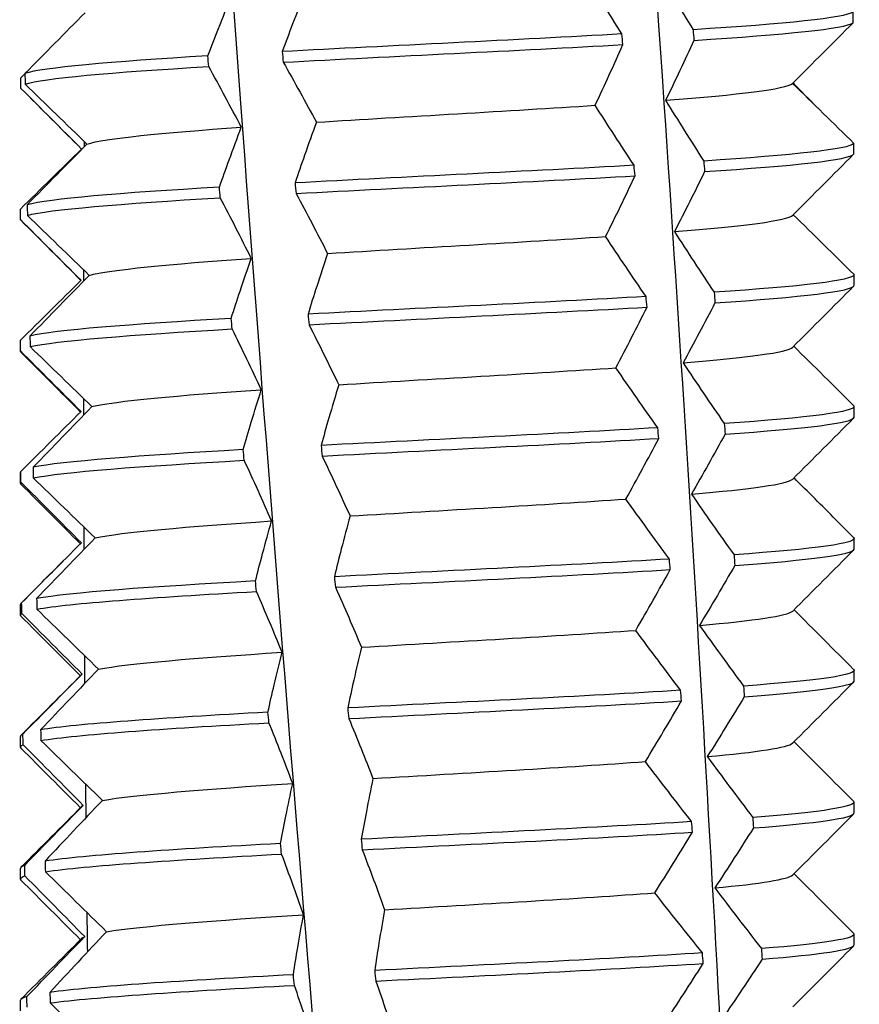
# Model space of a CAD drawing. Header units: inches. Extents: x 23.6 to 54.4, y 15.7 to 27.7.
# Tile 13 of 17: x 50.859 to 51.172, y 26.51 to 26.877. Entities that reach past the tile are written whole.
import ezdxf

# ---------------------------------------------------------------- set-up
doc = ezdxf.new("R2010")
doc.units = ezdxf.units.IN
doc.header["$MEASUREMENT"] = 0
doc.layers.add('Visible Edges(ANSI)', color=7, linetype='Continuous', lineweight=25)

msp = doc.modelspace()

# ---------------------------------------------------------------- linework, layer by layer
at = {"layer": 'Visible Edges(ANSI)'}
for p, q in [((50.85954, 26.75312), (50.85954, 26.7571)), ((51.17056, 26.72851), (51.17056, 26.73249)), ((50.85954, 26.70391), (50.85954, 26.70788)), ((51.16377, 26.69028), (51.17036, 26.68367)), ((51.17056, 26.6793), (51.17056, 26.68328)), ((50.85954, 26.6547), (50.85954, 26.65867)), ((51.17056, 26.63009), (51.17056, 26.63407)), ((50.85954, 26.60548), (50.85954, 26.60946)), ((51.17056, 26.58088), (51.17056, 26.58485)), ((50.85954, 26.55627), (50.85954, 26.56025)), ((51.17056, 26.53166), (51.17056, 26.53564)), ((50.85954, 26.50706), (50.85954, 26.51103))]:
    msp.add_line(p, q, dxfattribs=at)
for points, knots in [([(50.99231, 26.227), (50.97431, 26.43319), (50.93856, 26.85824), (50.91195, 27.2833), (50.90196, 27.50217)], [0.0535829, 0.0535829, 0.0535829, 0.0535829, 0.469536, 0.9110619, 0.9110619, 0.9110619, 0.9110619]), ([(51.12897, 26.33119), (51.1213, 26.50265), (51.0987, 26.89298), (51.06719, 27.2833), (51.04842, 27.50217)], [0.1236475, 0.1236475, 0.1236475, 0.1236475, 0.469536, 0.9110619, 0.9110619, 0.9110619, 0.9110619]), ([(50.96589, 26.88748), (50.96426, 26.88337), (50.96266, 26.87927), (50.95978, 26.87173), (50.95849, 26.86828), (50.95721, 26.86484)], [-0.08835252, -0.08835252, -0.08835252, -0.08835252, -0.04416288, -0.04416288, -0.0070704, -0.0070704, -0.0070704, -0.0070704]), ([(50.92945, 26.86326), (50.93076, 26.86667), (50.93208, 26.87007), (50.93504, 26.87753), (50.93668, 26.88158), (50.93835, 26.88563)], [-0.08165121, -0.08165121, -0.08165121, -0.08165121, -0.04437178, -0.04437178, 0, 0, 0, 0]), ([(50.94196, 26.83667), (50.93998, 26.84045), (50.93798, 26.84422), (50.93392, 26.85177), (50.93187, 26.85554), (50.9298, 26.85931)], [-0.08129106, -0.08129106, -0.08129106, -0.08129106, -0.04063378, -0.04063378, -0.00000902, -0.00000902, -0.00000902, -0.00000902]), ([(50.9576, 26.86089), (50.95971, 26.85716), (50.9618, 26.85343), (50.96592, 26.84597), (50.96796, 26.84225), (50.96998, 26.83852)], [-0.0816517, -0.0816517, -0.0816517, -0.0816517, -0.04082336, -0.04082336, 0, 0, 0, 0]), ([(50.93377, 26.81431), (50.93497, 26.81771), (50.93619, 26.82112), (50.93891, 26.82857), (50.94042, 26.83262), (50.94196, 26.83667)], [-0.08165121, -0.08165121, -0.08165121, -0.08165121, -0.04437178, -0.04437178, 0, 0, 0, 0]), ([(50.96998, 26.83852), (50.96847, 26.83442), (50.967, 26.83032), (50.96435, 26.82277), (50.96316, 26.81933), (50.962, 26.81589)], [-0.08835252, -0.08835252, -0.08835252, -0.08835252, -0.04416288, -0.04416288, -0.0070704, -0.0070704, -0.0070704, -0.0070704]), ([(50.94565, 26.78772), (50.94378, 26.79149), (50.94188, 26.79527), (50.93804, 26.80281), (50.9361, 26.80658), (50.93412, 26.81035)], [-0.08129106, -0.08129106, -0.08129106, -0.08129106, -0.04063378, -0.04063378, -0.00000902, -0.00000902, -0.00000902, -0.00000902]), ([(50.96239, 26.81193), (50.96439, 26.8082), (50.96637, 26.80447), (50.97028, 26.79702), (50.97221, 26.79329), (50.97412, 26.78957)], [-0.0816517, -0.0816517, -0.0816517, -0.0816517, -0.04082336, -0.04082336, 0, 0, 0, 0]), ([(50.97412, 26.78957), (50.97274, 26.78546), (50.97139, 26.78136), (50.96898, 26.77382), (50.9679, 26.77037), (50.96684, 26.76693)], [-0.08835252, -0.08835252, -0.08835252, -0.08835252, -0.04416288, -0.04416288, -0.0070704, -0.0070704, -0.0070704, -0.0070704]), ([(50.93818, 26.76535), (50.93927, 26.76876), (50.94038, 26.77216), (50.94286, 26.77962), (50.94424, 26.78367), (50.94565, 26.78772)], [-0.08165121, -0.08165121, -0.08165121, -0.08165121, -0.04437178, -0.04437178, 0, 0, 0, 0]), ([(50.96723, 26.76298), (50.96913, 26.75925), (50.971, 26.75552), (50.97469, 26.74806), (50.97651, 26.74434), (50.9783, 26.74061)], [-0.0816517, -0.0816517, -0.0816517, -0.0816517, -0.04082336, -0.04082336, 0, 0, 0, 0]), ([(50.94942, 26.73876), (50.94766, 26.74254), (50.94587, 26.74631), (50.94224, 26.75386), (50.9404, 26.75763), (50.93854, 26.7614)], [-0.08129106, -0.08129106, -0.08129106, -0.08129106, -0.04063378, -0.04063378, -0.00000902, -0.00000902, -0.00000902, -0.00000902]), ([(50.9783, 26.74061), (50.97705, 26.73651), (50.97583, 26.73241), (50.97365, 26.72486), (50.97268, 26.72142), (50.97173, 26.71798)], [-0.08835252, -0.08835252, -0.08835252, -0.08835252, -0.04416288, -0.04416288, -0.0070704, -0.0070704, -0.0070704, -0.0070704]), ([(50.94267, 26.7164), (50.94365, 26.7198), (50.94465, 26.72321), (50.94689, 26.73066), (50.94814, 26.73471), (50.94942, 26.73876)], [-0.08165121, -0.08165121, -0.08165121, -0.08165121, -0.04437178, -0.04437178, 0, 0, 0, 0]), ([(50.95326, 26.68981), (50.95161, 26.69358), (50.94993, 26.69736), (50.94652, 26.7049), (50.94479, 26.70867), (50.94304, 26.71244)], [-0.08129106, -0.08129106, -0.08129106, -0.08129106, -0.04063378, -0.04063378, -0.00000902, -0.00000902, -0.00000902, -0.00000902]), ([(50.97213, 26.71402), (50.97391, 26.71029), (50.97567, 26.70656), (50.97913, 26.69911), (50.98084, 26.69538), (50.98252, 26.69166)], [-0.0816517, -0.0816517, -0.0816517, -0.0816517, -0.04082336, -0.04082336, 0, 0, 0, 0]), ([(50.94724, 26.66744), (50.9481, 26.67085), (50.94899, 26.67425), (50.95099, 26.68171), (50.95211, 26.68576), (50.95326, 26.68981)], [-0.08165121, -0.08165121, -0.08165121, -0.08165121, -0.04437178, -0.04437178, 0, 0, 0, 0]), ([(50.98252, 26.69166), (50.9814, 26.68755), (50.98031, 26.68345), (50.97837, 26.67591), (50.97751, 26.67246), (50.97667, 26.66902)], [-0.08835252, -0.08835252, -0.08835252, -0.08835252, -0.04416288, -0.04416288, -0.0070704, -0.0070704, -0.0070704, -0.0070704]), ([(50.95717, 26.64085), (50.95563, 26.64463), (50.95406, 26.6484), (50.95087, 26.65595), (50.94926, 26.65972), (50.94761, 26.66349)], [-0.08129106, -0.08129106, -0.08129106, -0.08129106, -0.04063378, -0.04063378, -0.00000902, -0.00000902, -0.00000902, -0.00000902]), ([(50.97707, 26.66507), (50.97874, 26.66134), (50.98039, 26.65761), (50.98362, 26.65015), (50.98522, 26.64643), (50.98678, 26.6427)], [-0.0816517, -0.0816517, -0.0816517, -0.0816517, -0.04082336, -0.04082336, 0, 0, 0, 0]), ([(50.98678, 26.6427), (50.98579, 26.6386), (50.98483, 26.6345), (50.98313, 26.62695), (50.98238, 26.62351), (50.98165, 26.62007)], [-0.08835252, -0.08835252, -0.08835252, -0.08835252, -0.04416288, -0.04416288, -0.0070704, -0.0070704, -0.0070704, -0.0070704]), ([(50.95188, 26.61849), (50.95263, 26.62189), (50.95341, 26.6253), (50.95516, 26.63275), (50.95615, 26.6368), (50.95717, 26.64085)], [-0.08165121, -0.08165121, -0.08165121, -0.08165121, -0.04437178, -0.04437178, 0, 0, 0, 0]), ([(50.98205, 26.61611), (50.98361, 26.61238), (50.98514, 26.60865), (50.98814, 26.6012), (50.98962, 26.59747), (50.99107, 26.59375)], [-0.0816517, -0.0816517, -0.0816517, -0.0816517, -0.04082336, -0.04082336, 0, 0, 0, 0]), ([(50.96114, 26.5919), (50.95971, 26.59567), (50.95826, 26.59945), (50.9553, 26.60699), (50.95379, 26.61076), (50.95226, 26.61453)], [-0.08129106, -0.08129106, -0.08129106, -0.08129106, -0.04063378, -0.04063378, -0.00000902, -0.00000902, -0.00000902, -0.00000902]), ([(50.99107, 26.59375), (50.99021, 26.58964), (50.98939, 26.58554), (50.98793, 26.578), (50.98729, 26.57455), (50.98667, 26.57111)], [-0.08835252, -0.08835252, -0.08835252, -0.08835252, -0.04416288, -0.04416288, -0.0070704, -0.0070704, -0.0070704, -0.0070704]), ([(50.95659, 26.56953), (50.95723, 26.57294), (50.9579, 26.57634), (50.9594, 26.5838), (50.96025, 26.58785), (50.96114, 26.5919)], [-0.08165121, -0.08165121, -0.08165121, -0.08165121, -0.04437178, -0.04437178, 0, 0, 0, 0]), ([(50.96516, 26.54294), (50.96385, 26.54672), (50.96251, 26.55049), (50.95979, 26.55804), (50.9584, 26.56181), (50.95698, 26.56558)], [-0.08129106, -0.08129106, -0.08129106, -0.08129106, -0.04063378, -0.04063378, -0.00000902, -0.00000902, -0.00000902, -0.00000902]), ([(50.98707, 26.56716), (50.98851, 26.56343), (50.98992, 26.5597), (50.9927, 26.55224), (50.99405, 26.54852), (50.99539, 26.54479)], [-0.0816517, -0.0816517, -0.0816517, -0.0816517, -0.04082336, -0.04082336, 0, 0, 0, 0]), ([(50.96137, 26.52058), (50.96189, 26.52398), (50.96244, 26.52739), (50.9637, 26.53484), (50.96441, 26.53889), (50.96516, 26.54294)], [-0.08165121, -0.08165121, -0.08165121, -0.08165121, -0.04437178, -0.04437178, 0, 0, 0, 0]), ([(50.99539, 26.54479), (50.99466, 26.54069), (50.99397, 26.53659), (50.99275, 26.52904), (50.99222, 26.5256), (50.99171, 26.52216)], [-0.08835252, -0.08835252, -0.08835252, -0.08835252, -0.04416288, -0.04416288, -0.0070704, -0.0070704, -0.0070704, -0.0070704]), ([(50.96924, 26.49399), (50.96805, 26.49776), (50.96683, 26.50154), (50.96433, 26.50908), (50.96306, 26.51285), (50.96176, 26.51662)], [-0.08129106, -0.08129106, -0.08129106, -0.08129106, -0.04063378, -0.04063378, -0.00000902, -0.00000902, -0.00000902, -0.00000902]), ([(50.99212, 26.5182), (50.99344, 26.51447), (50.99474, 26.51074), (50.99727, 26.50329), (50.99851, 26.49956), (50.99972, 26.49584)], [-0.0816517, -0.0816517, -0.0816517, -0.0816517, -0.04082336, -0.04082336, 0, 0, 0, 0])]:
    msp.add_open_spline(points, degree=3, knots=knots, dxfattribs=at)
for points in [[(51.09682, 26.89564), (51.10128, 26.88809), (51.10583, 26.88054), (51.11048, 26.873)], [(51.08393, 26.87142), (51.0792, 26.87888), (51.07457, 26.88634), (51.07002, 26.89378)], [(50.88365, 26.87932), (50.87617, 26.87177), (50.8687, 26.86422), (50.86124, 26.85668)], [(51.17018, 26.87958), (51.16712, 26.87739), (51.14485, 26.87519), (51.11048, 26.873)], [(51.17021, 26.87562), (51.1702, 26.87694), (51.17019, 26.87826), (51.17018, 26.87958)], [(51.11048, 26.873), (51.11059, 26.87168), (51.11069, 26.87036), (51.1108, 26.86904)], [(51.1108, 26.86904), (51.14511, 26.87124), (51.16727, 26.87343), (51.17021, 26.87562)], [(51.14762, 26.85299), (51.15515, 26.86054), (51.16268, 26.86808), (51.17021, 26.87562)], [(51.08393, 26.87142), (51.04489, 26.86923), (50.99763, 26.86703), (50.95721, 26.86484)], [(51.0843, 26.86746), (51.08417, 26.86878), (51.08405, 26.8701), (51.08393, 26.87142)], [(51.1108, 26.86904), (51.10738, 26.86159), (51.10385, 26.85413), (51.10022, 26.84668)], [(50.9576, 26.86089), (50.99806, 26.86308), (51.04531, 26.86527), (51.0843, 26.86746)], [(51.07397, 26.84483), (51.07752, 26.85238), (51.08096, 26.85992), (51.0843, 26.86746)], [(50.92945, 26.86326), (50.8931, 26.86107), (50.86766, 26.85887), (50.86124, 26.85668)], [(50.9298, 26.85931), (50.92968, 26.86062), (50.92957, 26.86194), (50.92945, 26.86326)], [(50.95721, 26.86484), (50.95734, 26.86352), (50.95747, 26.8622), (50.9576, 26.86089)], [(50.8613, 26.85273), (50.86784, 26.85492), (50.89338, 26.85711), (50.9298, 26.85931)], [(50.85974, 26.85115), (50.85975, 26.85246), (50.85976, 26.85378), (50.85976, 26.8551)], [(50.85976, 26.8551), (50.86026, 26.85558), (50.86075, 26.85607), (50.86124, 26.85655)], [(50.86124, 26.85668), (50.86126, 26.85536), (50.86128, 26.85405), (50.8613, 26.85273)], [(50.88234, 26.82851), (50.87481, 26.83606), (50.86727, 26.8436), (50.85974, 26.85115)], [(50.8613, 26.85273), (50.86898, 26.84527), (50.87668, 26.83781), (50.88438, 26.83036)], [(51.10022, 26.84668), (51.12761, 26.84878), (51.14514, 26.85089), (51.14762, 26.85299)], [(51.17045, 26.83062), (51.16286, 26.83808), (51.15525, 26.84554), (51.14762, 26.85299)], [(51.14778, 26.85315), (51.15083, 26.85006), (51.15387, 26.84698), (51.15692, 26.8439)], [(50.88234, 26.82851), (50.87561, 26.83526), (50.86887, 26.842), (50.86214, 26.84875)], [(51.10022, 26.84668), (51.10488, 26.83913), (51.10963, 26.83159), (51.11447, 26.82405)], [(50.96998, 26.83852), (51.00354, 26.84062), (51.04199, 26.84273), (51.07397, 26.84483)], [(51.08848, 26.82246), (51.08356, 26.82992), (51.07872, 26.83738), (51.07397, 26.84483)], [(50.88438, 26.83036), (50.89087, 26.83246), (50.91216, 26.83457), (50.94196, 26.83667)], [(50.85957, 26.80615), (50.86714, 26.81361), (50.87473, 26.82106), (50.88234, 26.82851)], [(50.88438, 26.83036), (50.87693, 26.82281), (50.86949, 26.81527), (50.86208, 26.80773)], [(50.8834, 26.82937), (50.8834, 26.83001), (50.8834, 26.83066), (50.88341, 26.8313)], [(51.17045, 26.83062), (51.16883, 26.82843), (51.14795, 26.82624), (51.11447, 26.82405)], [(51.17047, 26.82667), (51.17046, 26.82799), (51.17046, 26.82931), (51.17045, 26.83062)], [(51.11478, 26.82009), (51.14819, 26.82228), (51.16896, 26.82448), (51.17047, 26.82667)], [(51.17036, 26.82655), (51.16281, 26.81899), (51.15526, 26.81142), (51.14771, 26.80386)], [(51.08848, 26.82246), (51.0501, 26.82027), (51.00292, 26.81808), (50.962, 26.81589)], [(51.08884, 26.81851), (51.08872, 26.81983), (51.0886, 26.82115), (51.08848, 26.82246)], [(51.11447, 26.82405), (51.11457, 26.82273), (51.11468, 26.82141), (51.11478, 26.82009)], [(50.96239, 26.81193), (51.00335, 26.81412), (51.05052, 26.81632), (51.08884, 26.81851)], [(51.07786, 26.79587), (51.08162, 26.80342), (51.08528, 26.81097), (51.08884, 26.81851)], [(51.11478, 26.82009), (51.11114, 26.81263), (51.10739, 26.80517), (51.10353, 26.79773)], [(50.93377, 26.81431), (50.89665, 26.81211), (50.86991, 26.80992), (50.86208, 26.80773)], [(50.93412, 26.81035), (50.93401, 26.81167), (50.93389, 26.81299), (50.93377, 26.81431)], [(50.962, 26.81589), (50.96213, 26.81457), (50.96226, 26.81325), (50.96239, 26.81193)], [(50.86215, 26.80377), (50.8701, 26.80596), (50.89695, 26.80816), (50.93412, 26.81035)], [(50.86208, 26.80773), (50.8621, 26.80641), (50.86213, 26.80509), (50.86215, 26.80377)], [(50.85956, 26.80219), (50.85957, 26.80351), (50.85957, 26.80483), (50.85957, 26.80615)], [(50.86215, 26.80377), (50.86984, 26.79631), (50.87754, 26.78886), (50.88524, 26.78141)], [(51.10353, 26.79773), (51.12942, 26.79977), (51.14563, 26.80182), (51.14771, 26.80386)], [(51.17056, 26.78167), (51.16302, 26.78912), (51.15546, 26.79657), (51.14787, 26.80402)], [(50.88218, 26.77956), (50.87465, 26.7871), (50.86711, 26.79465), (50.85956, 26.80219)], [(50.85974, 26.80194), (50.85965, 26.80202), (50.85959, 26.80211), (50.85956, 26.80219)], [(50.88213, 26.77951), (50.87467, 26.78699), (50.8672, 26.79446), (50.85973, 26.80194)], [(50.97412, 26.78957), (51.00806, 26.79167), (51.04642, 26.79377), (51.07786, 26.79587)], [(51.09295, 26.77351), (51.08784, 26.78097), (51.08281, 26.78843), (51.07786, 26.79587)], [(51.10353, 26.79773), (51.10838, 26.79018), (51.11332, 26.78263), (51.11835, 26.77509)], [(50.88524, 26.78141), (50.89289, 26.78351), (50.91523, 26.78561), (50.94565, 26.78772)], [(50.88524, 26.78141), (50.87784, 26.77386), (50.87045, 26.76631), (50.86308, 26.75877)], [(50.88323, 26.77935), (50.88323, 26.78069), (50.88324, 26.78202), (50.88324, 26.78335)], [(51.17056, 26.78167), (51.17037, 26.77948), (51.15089, 26.77728), (51.11835, 26.77509)], [(51.17056, 26.77771), (51.17056, 26.77903), (51.17056, 26.78035), (51.17056, 26.78167)], [(50.85955, 26.75719), (50.86707, 26.76465), (50.87461, 26.77211), (50.88218, 26.77956)], [(51.11866, 26.77114), (51.15113, 26.77333), (51.17048, 26.77552), (51.17056, 26.77771)], [(51.17036, 26.77733), (51.16281, 26.76977), (51.15526, 26.76221), (51.14771, 26.75465)], [(51.09295, 26.77351), (51.05527, 26.77132), (51.00823, 26.76912), (50.96684, 26.76693)], [(51.09331, 26.76955), (51.09319, 26.77087), (51.09307, 26.77219), (51.09295, 26.77351)], [(51.11835, 26.77509), (51.11845, 26.77377), (51.11855, 26.77245), (51.11866, 26.77114)], [(50.96723, 26.76298), (51.00866, 26.76517), (51.05569, 26.76736), (51.09331, 26.76955)], [(51.08168, 26.74692), (51.08565, 26.75447), (51.08953, 26.76201), (51.09331, 26.76955)], [(51.11866, 26.77114), (51.11479, 26.76368), (51.11082, 26.75622), (51.10675, 26.74877)], [(50.96684, 26.76693), (50.96697, 26.76561), (50.9671, 26.76429), (50.96723, 26.76298)], [(50.93818, 26.76535), (50.90033, 26.76316), (50.87232, 26.76097), (50.86308, 26.75877)], [(50.93854, 26.7614), (50.93842, 26.76271), (50.9383, 26.76403), (50.93818, 26.76535)], [(50.86308, 26.75877), (50.86311, 26.75745), (50.86314, 26.75614), (50.86317, 26.75482)], [(50.86317, 26.75482), (50.87252, 26.75701), (50.90064, 26.7592), (50.93854, 26.7614)], [(50.85955, 26.75719), (50.85954, 26.75716), (50.85954, 26.75713), (50.85954, 26.7571)], [(50.85955, 26.75324), (50.85955, 26.75455), (50.85955, 26.75587), (50.85955, 26.75719)], [(51.1705, 26.73271), (51.16304, 26.74014), (51.15556, 26.74756), (51.14804, 26.75498)], [(50.85975, 26.75273), (50.85957, 26.7529), (50.8595, 26.75307), (50.85955, 26.75324)], [(50.88217, 26.7306), (50.87464, 26.73815), (50.8671, 26.74569), (50.85955, 26.75324)], [(50.882, 26.73043), (50.87458, 26.73787), (50.86716, 26.7453), (50.85973, 26.75273)], [(50.86317, 26.75482), (50.87086, 26.74736), (50.87856, 26.7399), (50.88625, 26.73245)], [(51.10675, 26.74877), (51.13081, 26.75073), (51.14567, 26.75269), (51.1477, 26.75465)], [(51.10675, 26.74877), (51.11179, 26.74122), (51.11691, 26.73368), (51.12212, 26.72614)], [(50.9783, 26.74061), (51.01259, 26.74271), (51.05081, 26.74482), (51.08168, 26.74692)], [(51.09734, 26.72456), (51.09204, 26.73201), (51.08682, 26.73947), (51.08168, 26.74692)], [(50.88625, 26.73245), (50.89504, 26.73456), (50.9184, 26.73666), (50.94942, 26.73876)], [(50.88322, 26.72933), (50.88321, 26.73136), (50.88321, 26.73338), (50.88321, 26.7354)], [(50.85969, 26.70824), (50.86715, 26.7157), (50.87465, 26.72315), (50.88217, 26.7306)], [(50.88625, 26.73245), (50.87889, 26.7249), (50.87156, 26.71736), (50.86425, 26.70982)], [(51.1705, 26.73271), (51.17174, 26.73052), (51.15369, 26.72833), (51.12212, 26.72614)], [(51.12212, 26.72614), (51.12222, 26.72482), (51.12232, 26.7235), (51.12242, 26.72218)], [(51.12242, 26.72218), (51.15274, 26.72429), (51.17049, 26.7264), (51.17056, 26.72851)], [(51.17036, 26.72812), (51.16281, 26.72056), (51.15526, 26.713), (51.14771, 26.70544)], [(51.09734, 26.72456), (51.0604, 26.72236), (51.01354, 26.72017), (50.97173, 26.71798)], [(51.09769, 26.7206), (51.09757, 26.72192), (51.09746, 26.72324), (51.09734, 26.72456)], [(51.12242, 26.72218), (51.11833, 26.71472), (51.11415, 26.70726), (51.10987, 26.69982)], [(50.97213, 26.71402), (51.01397, 26.71621), (51.06081, 26.71841), (51.09769, 26.7206)], [(51.08543, 26.69797), (51.08961, 26.70551), (51.0937, 26.71306), (51.09769, 26.7206)], [(50.94267, 26.7164), (50.90414, 26.7142), (50.87489, 26.71201), (50.86425, 26.70982)], [(50.94304, 26.71244), (50.94291, 26.71376), (50.94279, 26.71508), (50.94267, 26.7164)], [(50.97173, 26.71798), (50.97186, 26.71666), (50.97199, 26.71534), (50.97213, 26.71402)], [(50.86435, 26.70586), (50.8751, 26.70806), (50.90445, 26.71025), (50.94304, 26.71244)], [(50.85969, 26.70824), (50.85959, 26.70812), (50.85954, 26.708), (50.85955, 26.70788)], [(50.85971, 26.70428), (50.85971, 26.7056), (50.8597, 26.70692), (50.85969, 26.70824)], [(50.86425, 26.70982), (50.86428, 26.7085), (50.86432, 26.70718), (50.86435, 26.70586)], [(50.85977, 26.70351), (50.85949, 26.70377), (50.85947, 26.70403), (50.85971, 26.70428)], [(50.88229, 26.68165), (50.87478, 26.68919), (50.86725, 26.69674), (50.85971, 26.70428)], [(50.88193, 26.68129), (50.87453, 26.6887), (50.86713, 26.69611), (50.85973, 26.70351)], [(50.86435, 26.70586), (50.87204, 26.6984), (50.87972, 26.69095), (50.8874, 26.6835)], [(51.10987, 26.69982), (51.13214, 26.70169), (51.14572, 26.70356), (51.14769, 26.70544)], [(51.16377, 26.69028), (51.15858, 26.69548), (51.15337, 26.70067), (51.14814, 26.70587)], [(51.10987, 26.69982), (51.11508, 26.69227), (51.12039, 26.68472), (51.12577, 26.67718)], [(50.98252, 26.69166), (51.01712, 26.69376), (51.05517, 26.69586), (51.08543, 26.69797)], [(51.10164, 26.6756), (51.09616, 26.68306), (51.09075, 26.69052), (51.08543, 26.69797)], [(50.8874, 26.6835), (50.89732, 26.6856), (50.92167, 26.6877), (50.95326, 26.68981)], [(50.88335, 26.6793), (50.88334, 26.68202), (50.88333, 26.68474), (50.88332, 26.68747)], [(50.86001, 26.65928), (50.8674, 26.66674), (50.87483, 26.6742), (50.88229, 26.68165)], [(50.8874, 26.6835), (50.8801, 26.67595), (50.87283, 26.66841), (50.86558, 26.66086)], [(51.17036, 26.68367), (51.1725, 26.68151), (51.15594, 26.67935), (51.12577, 26.67718)], [(51.12606, 26.67323), (51.15423, 26.67525), (51.17043, 26.67728), (51.17055, 26.6793)], [(51.17036, 26.67891), (51.16281, 26.67135), (51.15526, 26.66379), (51.14771, 26.65622)], [(50.85973, 26.65907), (50.86498, 26.66432), (50.87023, 26.66958), (50.87548, 26.67484)], [(51.10164, 26.6756), (51.06547, 26.67341), (51.01886, 26.67122), (50.97667, 26.66902)], [(51.10198, 26.67165), (51.10187, 26.67296), (51.10175, 26.67428), (51.10164, 26.6756)], [(51.12577, 26.67718), (51.12587, 26.67586), (51.12597, 26.67454), (51.12606, 26.67323)], [(50.97707, 26.66507), (51.01929, 26.66726), (51.06588, 26.66945), (51.10198, 26.67165)], [(51.0891, 26.64901), (51.09349, 26.65656), (51.09778, 26.6641), (51.10198, 26.67165)], [(51.12606, 26.67323), (51.12177, 26.66577), (51.11737, 26.65831), (51.11288, 26.65086)], [(50.94724, 26.66744), (50.90806, 26.66525), (50.8776, 26.66306), (50.86558, 26.66086)], [(50.94761, 26.66349), (50.94749, 26.6648), (50.94736, 26.66612), (50.94724, 26.66744)], [(50.97667, 26.66902), (50.9768, 26.6677), (50.97694, 26.66639), (50.97707, 26.66507)], [(50.8657, 26.65691), (50.87783, 26.6591), (50.90838, 26.66129), (50.94761, 26.66349)], [(50.86558, 26.66086), (50.86562, 26.65954), (50.86566, 26.65823), (50.8657, 26.65691)], [(50.86001, 26.65928), (50.8597, 26.65908), (50.85955, 26.65888), (50.85956, 26.65867)], [(50.86004, 26.65533), (50.86003, 26.65665), (50.86002, 26.65796), (50.86001, 26.65928)], [(50.8657, 26.65691), (50.87337, 26.64945), (50.88103, 26.64199), (50.88868, 26.63454)], [(51.11288, 26.65086), (51.1334, 26.65265), (51.14578, 26.65444), (51.14768, 26.65622)], [(51.14817, 26.65668), (51.15557, 26.64928), (51.16297, 26.64187), (51.17036, 26.63446)], [(50.85979, 26.6543), (50.85942, 26.65464), (50.8595, 26.65499), (50.86004, 26.65533)], [(50.88193, 26.63208), (50.87453, 26.63949), (50.86713, 26.64689), (50.85973, 26.6543)], [(50.88256, 26.63269), (50.87507, 26.64024), (50.86756, 26.64778), (50.86004, 26.65533)], [(50.98678, 26.6427), (51.02164, 26.6448), (51.05948, 26.64691), (51.0891, 26.64901)], [(51.10584, 26.62665), (51.10019, 26.6341), (51.09461, 26.64156), (51.0891, 26.64901)], [(51.11288, 26.65086), (51.11827, 26.64331), (51.12375, 26.63577), (51.12931, 26.62823)], [(50.88363, 26.62925), (50.88361, 26.63268), (50.88358, 26.63611), (50.88356, 26.63954)], [(50.88868, 26.63454), (50.89973, 26.63665), (50.92505, 26.63875), (50.95717, 26.64085)], [(50.88868, 26.63454), (50.88145, 26.627), (50.87425, 26.61945), (50.86708, 26.61191)], [(51.17036, 26.63446), (51.17235, 26.63238), (51.15729, 26.6303), (51.12931, 26.62823)], [(50.85973, 26.60985), (50.86729, 26.61741), (50.87484, 26.62498), (50.88239, 26.63254)], [(50.86049, 26.61033), (50.86781, 26.61779), (50.87517, 26.62524), (50.88256, 26.63269)], [(50.88239, 26.63254), (50.88244, 26.63259), (50.8825, 26.63264), (50.88256, 26.63269)], [(51.12959, 26.62427), (51.15564, 26.62621), (51.17039, 26.62815), (51.17053, 26.63009)], [(51.10584, 26.62665), (51.07049, 26.62445), (51.02417, 26.62226), (50.98165, 26.62007)], [(51.10618, 26.62269), (51.10607, 26.62401), (51.10595, 26.62533), (51.10584, 26.62665)], [(51.12931, 26.62823), (51.1294, 26.62691), (51.12949, 26.62559), (51.12959, 26.62427)], [(51.17036, 26.6297), (51.16281, 26.62213), (51.15526, 26.61457), (51.14771, 26.60701)], [(50.98205, 26.61611), (51.0246, 26.6183), (51.0709, 26.6205), (51.10618, 26.62269)], [(51.09269, 26.60006), (51.09728, 26.6076), (51.10177, 26.61515), (51.10618, 26.62269)], [(51.12959, 26.62427), (51.12508, 26.61681), (51.12048, 26.60936), (51.11579, 26.60191)], [(50.98165, 26.62007), (50.98178, 26.61875), (50.98192, 26.61743), (50.98205, 26.61611)], [(50.95188, 26.61849), (50.9121, 26.61629), (50.88047, 26.6141), (50.86708, 26.61191)], [(50.95226, 26.61453), (50.95213, 26.61585), (50.95201, 26.61717), (50.95188, 26.61849)], [(50.86708, 26.61191), (50.86712, 26.61059), (50.86716, 26.60927), (50.8672, 26.60795)], [(50.8672, 26.60795), (50.8807, 26.61015), (50.91243, 26.61234), (50.95226, 26.61453)], [(50.86049, 26.61033), (50.85986, 26.61004), (50.85956, 26.60975), (50.85958, 26.60946)], [(50.86054, 26.60637), (50.86052, 26.60769), (50.86051, 26.60901), (50.86049, 26.61033)], [(50.85981, 26.60509), (50.85935, 26.60552), (50.85958, 26.60594), (50.86054, 26.60637)], [(50.88193, 26.58287), (50.87453, 26.59027), (50.86713, 26.59768), (50.85973, 26.60509)], [(50.88298, 26.58374), (50.87552, 26.59129), (50.86803, 26.59883), (50.86054, 26.60637)], [(50.8672, 26.60795), (50.87485, 26.60049), (50.88248, 26.59304), (50.89011, 26.58559)], [(51.11579, 26.60191), (51.13461, 26.60361), (51.14585, 26.60531), (51.14766, 26.60701)], [(51.14817, 26.60747), (51.15557, 26.60006), (51.16297, 26.59265), (51.17036, 26.58525)], [(51.11579, 26.60191), (51.12135, 26.59436), (51.127, 26.58681), (51.13272, 26.57927)], [(50.99107, 26.59375), (51.02616, 26.59585), (51.06374, 26.59795), (51.09269, 26.60006)], [(51.10995, 26.57769), (51.10412, 26.58515), (51.09837, 26.59261), (51.09269, 26.60006)], [(50.88406, 26.57919), (50.88402, 26.58334), (50.88398, 26.58748), (50.88394, 26.59163)], [(50.89011, 26.58559), (50.90226, 26.58769), (50.92853, 26.58979), (50.96114, 26.5919)], [(50.85973, 26.56064), (50.86729, 26.5682), (50.87484, 26.57576), (50.88239, 26.58333)], [(50.86114, 26.56137), (50.86838, 26.56883), (50.87566, 26.57629), (50.88298, 26.58374)], [(50.89011, 26.58559), (50.88295, 26.57804), (50.87582, 26.5705), (50.86873, 26.56295)], [(50.88239, 26.58333), (50.88253, 26.58346), (50.88272, 26.5836), (50.88298, 26.58374)], [(51.17034, 26.58525), (51.1722, 26.58326), (51.15858, 26.58126), (51.13272, 26.57927)], [(51.13272, 26.57927), (51.13281, 26.57795), (51.1329, 26.57663), (51.13299, 26.57532)], [(51.13299, 26.57532), (51.15698, 26.57717), (51.17035, 26.57902), (51.17051, 26.58088)], [(51.17036, 26.58048), (51.16281, 26.57292), (51.15526, 26.56536), (51.14771, 26.5578)], [(51.10995, 26.57769), (51.07546, 26.5755), (51.02947, 26.57331), (50.98667, 26.57111)], [(51.11028, 26.57374), (51.11017, 26.57505), (51.11006, 26.57637), (51.10995, 26.57769)], [(51.13299, 26.57532), (51.12828, 26.56786), (51.12348, 26.5604), (51.11859, 26.55295)], [(50.98707, 26.56716), (51.0299, 26.56935), (51.07585, 26.57154), (51.11028, 26.57374)], [(51.0962, 26.5511), (51.10098, 26.55865), (51.10567, 26.56619), (51.11028, 26.57374)], [(50.95659, 26.56953), (50.91625, 26.56734), (50.88348, 26.56515), (50.86873, 26.56295)], [(50.95698, 26.56558), (50.95685, 26.56689), (50.95672, 26.56821), (50.95659, 26.56953)], [(50.98667, 26.57111), (50.9868, 26.56979), (50.98694, 26.56848), (50.98707, 26.56716)], [(50.86887, 26.559), (50.88373, 26.56119), (50.91659, 26.56338), (50.95698, 26.56558)], [(50.86114, 26.56137), (50.86007, 26.561), (50.85957, 26.56062), (50.8596, 26.56025)], [(50.8612, 26.55742), (50.86118, 26.55874), (50.86116, 26.56005), (50.86114, 26.56137)], [(50.86873, 26.56295), (50.86878, 26.56164), (50.86882, 26.56032), (50.86887, 26.559)], [(50.85983, 26.55588), (50.85928, 26.55639), (50.85971, 26.5569), (50.8612, 26.55742)], [(50.88354, 26.53478), (50.87611, 26.54233), (50.86867, 26.54988), (50.8612, 26.55742)], [(50.86887, 26.559), (50.87648, 26.55154), (50.88408, 26.54408), (50.89166, 26.53663)], [(51.11859, 26.55295), (51.13577, 26.55457), (51.14592, 26.55618), (51.14764, 26.5578)], [(51.14817, 26.55826), (51.15557, 26.55085), (51.16297, 26.54344), (51.17036, 26.53603)], [(50.88193, 26.53365), (50.87453, 26.54106), (50.86713, 26.54847), (50.85973, 26.55588)], [(51.11859, 26.55295), (51.12431, 26.5454), (51.13012, 26.53786), (51.136, 26.53032)], [(50.99539, 26.54479), (51.03067, 26.5469), (51.06795, 26.549), (51.0962, 26.5511)], [(51.11395, 26.52874), (51.10796, 26.53619), (51.10205, 26.54365), (51.0962, 26.5511)], [(50.88464, 26.52911), (50.88458, 26.53399), (50.88452, 26.53886), (50.88446, 26.54373)], [(50.89166, 26.53663), (50.90492, 26.53874), (50.93209, 26.54084), (50.96516, 26.54294)], [(50.86196, 26.51242), (50.86911, 26.51988), (50.8763, 26.52733), (50.88354, 26.53478)], [(50.89166, 26.53663), (50.88459, 26.52909), (50.87754, 26.52154), (50.87054, 26.514)], [(50.88241, 26.53411), (50.88262, 26.53434), (50.88299, 26.53456), (50.88354, 26.53478)], [(51.17032, 26.53603), (51.17208, 26.53413), (51.15979, 26.53222), (51.136, 26.53032)], [(50.85973, 26.51143), (50.86729, 26.51899), (50.87484, 26.52655), (50.88239, 26.53411)], [(51.13626, 26.52636), (51.15825, 26.52813), (51.17033, 26.5299), (51.17049, 26.53166)], [(51.17036, 26.53127), (51.16281, 26.52371), (51.15526, 26.51615), (51.14771, 26.50859)], [(51.11395, 26.52874), (51.08035, 26.52654), (51.03476, 26.52435), (50.99171, 26.52216)], [(51.11427, 26.52478), (51.11416, 26.5261), (51.11406, 26.52742), (51.11395, 26.52874)], [(51.136, 26.53032), (51.13609, 26.529), (51.13617, 26.52768), (51.13626, 26.52636)], [(50.99212, 26.5182), (51.03519, 26.5204), (51.08075, 26.52259), (51.11427, 26.52478)], [(51.09962, 26.50215), (51.10459, 26.50969), (51.10947, 26.51724), (51.11427, 26.52478)], [(51.13626, 26.52636), (51.13135, 26.5189), (51.12636, 26.51145), (51.12127, 26.504)], [(50.96137, 26.52058), (50.92051, 26.51838), (50.88663, 26.51619), (50.87054, 26.514)], [(50.96176, 26.51662), (50.96163, 26.51794), (50.9615, 26.51926), (50.96137, 26.52058)], [(50.99171, 26.52216), (50.99185, 26.52084), (50.99199, 26.51952), (50.99212, 26.5182)], [(50.8707, 26.51004), (50.88689, 26.51224), (50.92086, 26.51443), (50.96176, 26.51662)], [(50.87054, 26.514), (50.87059, 26.51268), (50.87064, 26.51136), (50.8707, 26.51004)], [(50.86196, 26.51242), (50.86035, 26.51196), (50.85958, 26.5115), (50.85962, 26.51103)], [(50.86203, 26.50846), (50.86201, 26.50978), (50.86198, 26.5111), (50.86196, 26.51242)], [(50.8707, 26.51004), (50.87827, 26.50258), (50.88582, 26.49513), (50.89336, 26.48768)]]:
    msp.add_open_spline(points, degree=3, dxfattribs=at)

doc.saveas('drawing.dxf')
